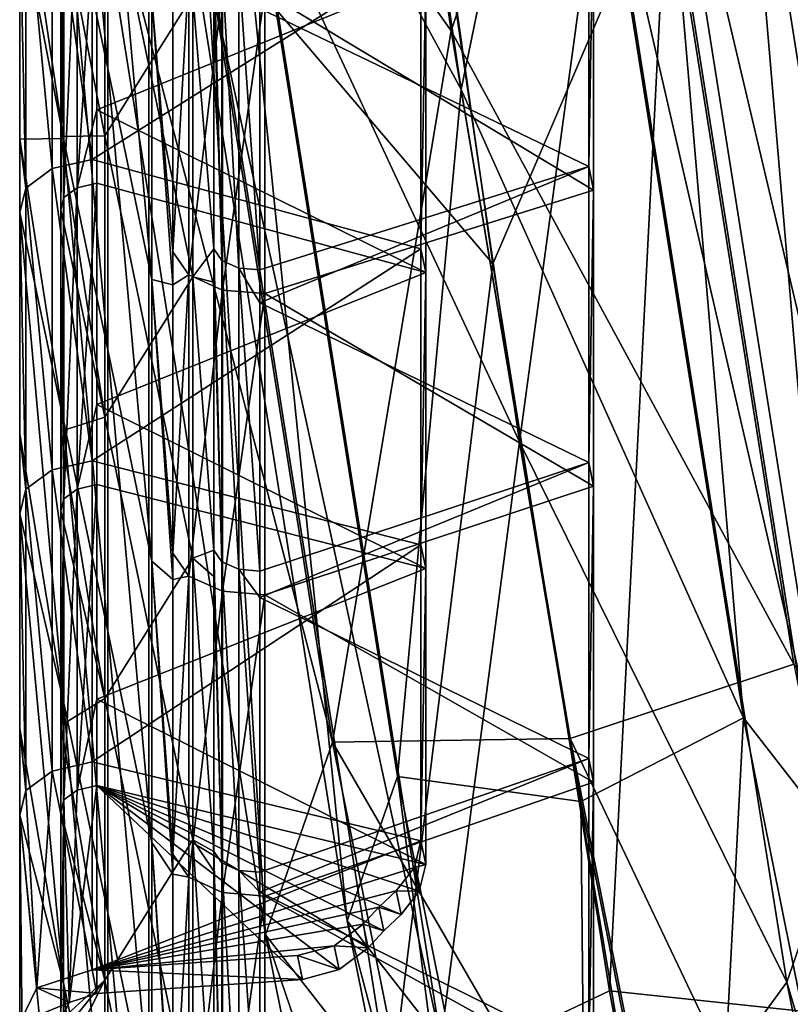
# Model space of a CAD drawing. Extents: x -1633 to 62, y -535 to 375.
# Tile 155 of 256: x -168 to -149, y -280 to -256. Entities that reach past the tile are written whole.
import ezdxf

# ---------------------------------------------------------------- set-up
doc = ezdxf.new("R2010")
doc.units = 0
doc.header["$LTSCALE"] = 33.374815
for name, color, linetype in [('45', 7, 'CONTINUOUS'), ('46', 7, 'CONTINUOUS'), ('47', 7, 'CONTINUOUS'), ('48', 7, 'CONTINUOUS'), ('880', 7, 'CONTINUOUS'), ('886', 7, 'CONTINUOUS'), ('942', 7, 'CONTINUOUS'), ('943', 7, 'CONTINUOUS'), ('946', 7, 'CONTINUOUS'), ('947', 7, 'CONTINUOUS'), ('949', 7, 'CONTINUOUS'), ('955', 7, 'CONTINUOUS'), ('956', 7, 'CONTINUOUS'), ('968', 7, 'CONTINUOUS'), ('969', 7, 'CONTINUOUS'), ('970', 7, 'CONTINUOUS'), ('972', 7, 'CONTINUOUS'), ('973', 7, 'CONTINUOUS'), ('978', 7, 'CONTINUOUS'), ('985', 7, 'CONTINUOUS'), ('986', 7, 'CONTINUOUS')]:
    doc.layers.add(name, color=color, linetype=linetype)

msp = doc.modelspace()

# ---------------------------------------------------------------- linework, layer by layer
at = {"layer": '45', "color": 7, "linetype": 'CONTINUOUS'}
for points in [[(-159.868, -237.582, 251.18), (-153.145, -244.48, 247.132), (-157.114, -256.364, 232.968), (-159.868, -237.582, 251.18)], [(-156.111, -261.992, 249.938), (-151.884, -252.106, 255.405), (-158.812, -242.932, 267.672), (-156.111, -261.992, 249.938)], [(-153.145, -244.48, 247.132), (-148.84, -271.661, 218.326), (-157.114, -256.364, 232.968), (-153.145, -244.48, 247.132)], [(-150.194, -247.937, 251.243), (-145.825, -275.526, 222.004), (-153.145, -244.48, 247.132), (-150.194, -247.937, 251.243)], [(-153.145, -244.48, 247.132), (-145.825, -275.526, 222.004), (-148.84, -271.661, 218.326), (-153.145, -244.48, 247.132)], [(-151.884, -252.106, 255.405), (-147.439, -280.177, 225.655), (-150.194, -247.937, 251.243), (-151.884, -252.106, 255.405)], [(-150.194, -247.937, 251.243), (-147.439, -280.177, 225.655), (-145.825, -275.526, 222.004), (-150.194, -247.937, 251.243)], [(-153.295, -279.56, 231.046), (-151.884, -252.106, 255.405), (-156.111, -261.992, 249.938), (-153.295, -279.56, 231.046)], [(-147.439, -280.177, 225.655), (-151.884, -252.106, 255.405), (-153.295, -279.56, 231.046), (-147.439, -280.177, 225.655)], [(-157.114, -256.364, 232.968), (-148.84, -271.661, 218.326), (-154.24, -273.465, 213.608), (-157.114, -256.364, 232.968)], [(-148.84, -271.661, 218.326), (-144.24, -294.489, 187.103), (-154.24, -273.465, 213.608), (-148.84, -271.661, 218.326)], [(-154.24, -273.465, 213.608), (-144.24, -294.489, 187.103), (-151.234, -288.661, 193.23), (-154.24, -273.465, 213.608)], [(-150.341, -295.479, 211.067), (-147.439, -280.177, 225.655), (-153.295, -279.56, 231.046), (-150.341, -295.479, 211.067)]]:
    msp.add_3dface(points, dxfattribs=at)
at = {"layer": '46', "color": 7, "linetype": 'CONTINUOUS'}
for points in [[(-159.868, -237.582, 251.18), (-157.114, -256.364, 232.968), (-164.318, -246.196, 247.253), (-159.868, -237.582, 251.18)], [(-156.111, -261.992, 249.938), (-158.812, -242.932, 267.672), (-163.057, -253.822, 255.527), (-156.111, -261.992, 249.938)], [(-164.318, -246.196, 247.253), (-159.985, -273.553, 218.258), (-166.008, -250.366, 251.415), (-164.318, -246.196, 247.253)], [(-164.318, -246.196, 247.253), (-157.114, -256.364, 232.968), (-159.985, -273.553, 218.258), (-164.318, -246.196, 247.253)], [(-166.008, -250.366, 251.415), (-159.985, -273.553, 218.258), (-161.599, -278.204, 221.909), (-166.008, -250.366, 251.415)], [(-166.008, -250.366, 251.415), (-161.599, -278.204, 221.909), (-163.057, -253.822, 255.527), (-166.008, -250.366, 251.415)], [(-156.111, -261.992, 249.938), (-163.057, -253.822, 255.527), (-158.584, -282.069, 225.588), (-156.111, -261.992, 249.938)], [(-163.057, -253.822, 255.527), (-161.599, -278.204, 221.909), (-158.584, -282.069, 225.588), (-163.057, -253.822, 255.527)], [(-157.114, -256.364, 232.968), (-154.24, -273.465, 213.608), (-159.985, -273.553, 218.258), (-157.114, -256.364, 232.968)], [(-153.295, -279.56, 231.046), (-156.111, -261.992, 249.938), (-158.584, -282.069, 225.588), (-153.295, -279.56, 231.046)], [(-159.985, -273.553, 218.258), (-155.348, -296.565, 186.782), (-161.599, -278.204, 221.909), (-159.985, -273.553, 218.258)], [(-154.24, -273.465, 213.608), (-151.234, -288.661, 193.23), (-159.985, -273.553, 218.258), (-154.24, -273.465, 213.608)], [(-159.985, -273.553, 218.258), (-151.234, -288.661, 193.23), (-155.348, -296.565, 186.782), (-159.985, -273.553, 218.258)], [(-161.599, -278.204, 221.909), (-155.348, -296.565, 186.782), (-156.865, -301.693, 189.776), (-161.599, -278.204, 221.909)], [(-161.599, -278.204, 221.909), (-156.865, -301.693, 189.776), (-158.584, -282.069, 225.588), (-161.599, -278.204, 221.909)], [(-150.341, -295.479, 211.067), (-153.295, -279.56, 231.046), (-158.584, -282.069, 225.588), (-150.341, -295.479, 211.067)]]:
    msp.add_3dface(points, dxfattribs=at)
at = {"layer": '47', "color": 7, "linetype": 'CONTINUOUS'}
for points in [[(-156.879, -257.782, 234.359), (-159.649, -238.895, 252.672), (-162.764, -246.935, 248.272), (-156.879, -257.782, 234.359)], [(-159.627, -277.869, 221.921), (-162.764, -246.935, 248.272), (-164.031, -250.062, 251.394), (-159.627, -277.869, 221.921)], [(-158.417, -274.381, 219.183), (-156.879, -257.782, 234.359), (-162.764, -246.935, 248.272), (-158.417, -274.381, 219.183)], [(-158.417, -274.381, 219.183), (-162.764, -246.935, 248.272), (-159.627, -277.869, 221.921), (-158.417, -274.381, 219.183)], [(-155.47, -266.291, 242.702), (-161.818, -252.655, 254.478), (-158.33, -246.771, 261.629), (-155.47, -266.291, 242.702)], [(-159.627, -277.869, 221.921), (-164.031, -250.062, 251.394), (-157.366, -280.768, 224.68), (-159.627, -277.869, 221.921)], [(-157.366, -280.768, 224.68), (-164.031, -250.062, 251.394), (-161.818, -252.655, 254.478), (-157.366, -280.768, 224.68)], [(-157.366, -280.768, 224.68), (-161.818, -252.655, 254.478), (-155.47, -266.291, 242.702), (-157.366, -280.768, 224.68)], [(-153.988, -274.985, 214.883), (-156.879, -257.782, 234.359), (-158.417, -274.381, 219.183), (-153.988, -274.985, 214.883)], [(-152.475, -284.106, 222.534), (-157.366, -280.768, 224.68), (-155.47, -266.291, 242.702), (-152.475, -284.106, 222.534)], [(-154.9, -301.325, 189.833), (-158.417, -274.381, 219.183), (-159.627, -277.869, 221.921), (-154.9, -301.325, 189.833)], [(-153.762, -297.48, 187.587), (-153.988, -274.985, 214.883), (-158.417, -274.381, 219.183), (-153.762, -297.48, 187.587)], [(-153.762, -297.48, 187.587), (-158.417, -274.381, 219.183), (-154.9, -301.325, 189.833), (-153.762, -297.48, 187.587)], [(-150.962, -290.282, 194.368), (-153.988, -274.985, 214.883), (-153.762, -297.48, 187.587), (-150.962, -290.282, 194.368)], [(-154.9, -301.325, 189.833), (-159.627, -277.869, 221.921), (-152.578, -304.524, 192.179), (-154.9, -301.325, 189.833)], [(-152.578, -304.524, 192.179), (-159.627, -277.869, 221.921), (-157.366, -280.768, 224.68), (-152.578, -304.524, 192.179)]]:
    msp.add_3dface(points, dxfattribs=at)
at = {"layer": '48', "color": 7, "linetype": 'CONTINUOUS'}
for points in [[(-159.649, -238.895, 252.672), (-156.879, -257.782, 234.359), (-154.384, -245.648, 248.181), (-159.649, -238.895, 252.672)], [(-156.879, -257.782, 234.359), (-150.058, -272.962, 219.234), (-154.384, -245.648, 248.181), (-156.879, -257.782, 234.359)], [(-150.058, -272.962, 219.234), (-152.171, -248.241, 251.265), (-154.384, -245.648, 248.181), (-150.058, -272.962, 219.234)], [(-155.47, -266.291, 242.702), (-158.33, -246.771, 261.629), (-153.438, -251.368, 254.386), (-155.47, -266.291, 242.702)], [(-147.797, -275.861, 221.992), (-153.438, -251.368, 254.386), (-152.171, -248.241, 251.265), (-147.797, -275.861, 221.992)], [(-147.797, -275.861, 221.992), (-152.171, -248.241, 251.265), (-150.058, -272.962, 219.234), (-147.797, -275.861, 221.992)], [(-149.007, -279.349, 224.73), (-155.47, -266.291, 242.702), (-153.438, -251.368, 254.386), (-149.007, -279.349, 224.73)], [(-149.007, -279.349, 224.73), (-153.438, -251.368, 254.386), (-147.797, -275.861, 221.992), (-149.007, -279.349, 224.73)], [(-156.879, -257.782, 234.359), (-153.988, -274.985, 214.883), (-150.058, -272.962, 219.234), (-156.879, -257.782, 234.359)], [(-152.475, -284.106, 222.534), (-155.47, -266.291, 242.702), (-149.007, -279.349, 224.73), (-152.475, -284.106, 222.534)], [(-153.988, -274.985, 214.883), (-150.962, -290.282, 194.368), (-150.058, -272.962, 219.234), (-153.988, -274.985, 214.883)], [(-150.962, -290.282, 194.368), (-145.431, -295.922, 187.829), (-150.058, -272.962, 219.234), (-150.962, -290.282, 194.368)], [(-145.431, -295.922, 187.829), (-147.797, -275.861, 221.992), (-150.058, -272.962, 219.234), (-145.431, -295.922, 187.829)], [(-143.109, -299.121, 190.175), (-149.007, -279.349, 224.73), (-147.797, -275.861, 221.992), (-143.109, -299.121, 190.175)], [(-144.247, -302.967, 192.421), (-152.475, -284.106, 222.534), (-149.007, -279.349, 224.73), (-144.247, -302.967, 192.421)], [(-144.247, -302.967, 192.421), (-149.007, -279.349, 224.73), (-143.109, -299.121, 190.175), (-144.247, -302.967, 192.421)]]:
    msp.add_3dface(points, dxfattribs=at)
at = {"layer": '880', "color": 7, "linetype": 'CONTINUOUS'}
for points in [[(-164.423, -250.397, 168.334), (-165.486, -252.094, 180.365), (-164.423, -257.198, 173.137), (-164.423, -250.397, 168.334)], [(-164.423, -250.397, 168.334), (-164.423, -257.198, 173.137), (-163.359, -255.502, 161.106), (-164.423, -250.397, 168.334)], [(-165.486, -258.895, 185.168), (-165.486, -252.094, 180.365), (-166.548, -253.403, 192.111), (-165.486, -258.895, 185.168)], [(-165.486, -252.094, 180.365), (-165.486, -258.895, 185.168), (-164.423, -257.198, 173.137), (-165.486, -252.094, 180.365)], [(-166.548, -258.913, 196.003), (-165.486, -258.895, 185.168), (-166.548, -253.403, 192.111), (-166.548, -258.913, 196.003)], [(-163.359, -255.502, 161.106), (-164.423, -257.198, 173.137), (-163.359, -262.303, 165.91), (-163.359, -255.502, 161.106)], [(-162.849, -255.314, 155.78), (-163.359, -255.502, 161.106), (-162.849, -261.632, 160.242), (-162.849, -255.314, 155.78)], [(-163.359, -255.502, 161.106), (-163.359, -262.303, 165.91), (-162.849, -261.632, 160.242), (-163.359, -255.502, 161.106)], [(-164.423, -257.198, 173.137), (-165.486, -258.895, 185.168), (-164.423, -264, 177.941), (-164.423, -257.198, 173.137)], [(-164.423, -257.198, 173.137), (-164.423, -264, 177.941), (-163.359, -262.303, 165.91), (-164.423, -257.198, 173.137)], [(-165.486, -265.697, 189.972), (-165.486, -258.895, 185.168), (-166.548, -258.913, 196.003), (-165.486, -265.697, 189.972)], [(-166.548, -260.683, 197.253), (-165.486, -265.697, 189.972), (-166.548, -258.913, 196.003), (-166.548, -260.683, 197.253)], [(-165.486, -258.895, 185.168), (-165.486, -265.697, 189.972), (-164.423, -264, 177.941), (-165.486, -258.895, 185.168)], [(-166.548, -266.031, 201.03), (-165.486, -265.697, 189.972), (-166.548, -260.683, 197.253), (-166.548, -266.031, 201.03)], [(-162.849, -261.632, 160.242), (-163.359, -262.303, 165.91), (-162.849, -262.432, 160.808), (-162.849, -261.632, 160.242)], [(-163.359, -262.303, 165.91), (-164.423, -264, 177.941), (-163.359, -269.104, 170.713), (-163.359, -262.303, 165.91)], [(-163.359, -262.303, 165.91), (-163.359, -269.104, 170.713), (-162.849, -268.912, 165.384), (-163.359, -262.303, 165.91)], [(-162.849, -262.432, 160.808), (-163.359, -262.303, 165.91), (-162.849, -268.912, 165.384), (-162.849, -262.432, 160.808)], [(-164.423, -264, 177.941), (-165.486, -265.697, 189.972), (-164.423, -270.801, 182.744), (-164.423, -264, 177.941)], [(-164.423, -264, 177.941), (-164.423, -270.801, 182.744), (-163.359, -269.104, 170.713), (-164.423, -264, 177.941)], [(-165.486, -272.498, 194.775), (-165.486, -265.697, 189.972), (-166.548, -266.031, 201.03), (-165.486, -272.498, 194.775)], [(-165.486, -265.697, 189.972), (-165.486, -272.498, 194.775), (-164.423, -270.801, 182.744), (-165.486, -265.697, 189.972)], [(-166.548, -267.962, 202.394), (-165.486, -272.498, 194.775), (-166.548, -266.031, 201.03), (-166.548, -267.962, 202.394)], [(-166.548, -273.149, 206.057), (-165.486, -272.498, 194.775), (-166.548, -267.962, 202.394), (-166.548, -273.149, 206.057)], [(-162.849, -268.912, 165.384), (-163.359, -269.104, 170.713), (-162.849, -269.55, 165.835), (-162.849, -268.912, 165.384)], [(-163.359, -269.104, 170.713), (-164.423, -270.801, 182.744), (-163.359, -275.906, 175.517), (-163.359, -269.104, 170.713)], [(-163.359, -269.104, 170.713), (-163.359, -275.906, 175.517), (-162.849, -276.191, 170.525), (-163.359, -269.104, 170.713)], [(-162.849, -269.55, 165.835), (-163.359, -269.104, 170.713), (-162.849, -276.191, 170.525), (-162.849, -269.55, 165.835)], [(-164.423, -270.801, 182.744), (-165.486, -272.498, 194.775), (-164.423, -277.602, 187.548), (-164.423, -270.801, 182.744)], [(-164.423, -270.801, 182.744), (-164.423, -277.602, 187.548), (-163.359, -275.906, 175.517), (-164.423, -270.801, 182.744)], [(-165.486, -279.299, 199.579), (-165.486, -272.498, 194.775), (-166.548, -273.149, 206.057), (-165.486, -279.299, 199.579)], [(-165.486, -272.498, 194.775), (-165.486, -279.299, 199.579), (-164.423, -277.602, 187.548), (-165.486, -272.498, 194.775)], [(-166.548, -275.242, 207.535), (-165.486, -279.299, 199.579), (-166.548, -273.149, 206.057), (-166.548, -275.242, 207.535)], [(-166.548, -280.267, 211.084), (-165.486, -279.299, 199.579), (-166.548, -275.242, 207.535), (-166.548, -280.267, 211.084)], [(-163.359, -275.906, 175.517), (-164.423, -277.602, 187.548), (-163.359, -282.707, 180.32), (-163.359, -275.906, 175.517)], [(-163.359, -275.906, 175.517), (-163.359, -282.707, 180.32), (-162.849, -283.471, 175.666), (-163.359, -275.906, 175.517)], [(-162.849, -276.191, 170.525), (-163.359, -275.906, 175.517), (-162.849, -276.669, 170.862), (-162.849, -276.191, 170.525)], [(-162.849, -276.669, 170.862), (-163.359, -275.906, 175.517), (-162.849, -283.471, 175.666), (-162.849, -276.669, 170.862)], [(-164.423, -277.602, 187.548), (-165.486, -279.299, 199.579), (-164.423, -284.404, 192.351), (-164.423, -277.602, 187.548)], [(-164.423, -277.602, 187.548), (-164.423, -284.404, 192.351), (-163.359, -282.707, 180.32), (-164.423, -277.602, 187.548)], [(-166.489, -280.553, 210.679), (-165.486, -279.299, 199.579), (-166.548, -280.267, 211.084), (-166.489, -280.553, 210.679)], [(-165.486, -286.101, 204.382), (-165.486, -279.299, 199.579), (-166.489, -281.288, 211.197), (-165.486, -286.101, 204.382)], [(-166.489, -281.288, 211.197), (-165.486, -279.299, 199.579), (-166.489, -280.553, 210.679), (-166.489, -281.288, 211.197)], [(-165.486, -279.299, 199.579), (-165.486, -286.101, 204.382), (-164.423, -284.404, 192.351), (-165.486, -279.299, 199.579)]]:
    msp.add_3dface(points, dxfattribs=at)
at = {"layer": '886', "color": 7, "linetype": 'CONTINUOUS'}
for points in [[(-166.479, -252.163, 180.267), (-166.479, -245.361, 175.464), (-165.415, -257.267, 173.04), (-166.479, -252.163, 180.267)], [(-165.415, -257.267, 173.04), (-166.479, -245.361, 175.464), (-165.415, -250.466, 168.236), (-165.415, -257.267, 173.04)], [(-165.415, -257.267, 173.04), (-165.415, -250.466, 168.236), (-164.352, -262.372, 165.812), (-165.415, -257.267, 173.04)], [(-164.352, -262.372, 165.812), (-165.415, -250.466, 168.236), (-164.352, -255.57, 161.009), (-164.352, -262.372, 165.812)], [(-166.479, -252.163, 180.267), (-166.479, -258.964, 185.071), (-167.541, -251.864, 190.878), (-166.479, -252.163, 180.267)], [(-167.541, -251.864, 190.878), (-166.479, -258.964, 185.071), (-167.541, -253.472, 192.014), (-167.541, -251.864, 190.878)], [(-166.479, -258.964, 185.071), (-166.479, -252.163, 180.267), (-165.415, -264.069, 177.843), (-166.479, -258.964, 185.071)], [(-165.415, -264.069, 177.843), (-166.479, -252.163, 180.267), (-165.415, -257.267, 173.04), (-165.415, -264.069, 177.843)], [(-167.541, -253.472, 192.014), (-166.479, -258.964, 185.071), (-167.541, -258.982, 195.905), (-167.541, -253.472, 192.014)], [(-163.842, -261.701, 160.145), (-164.352, -255.57, 161.009), (-163.842, -255.383, 155.683), (-163.842, -261.701, 160.145)], [(-164.352, -262.372, 165.812), (-164.352, -255.57, 161.009), (-163.842, -262.501, 160.71), (-164.352, -262.372, 165.812)], [(-163.842, -262.501, 160.71), (-164.352, -255.57, 161.009), (-163.842, -261.701, 160.145), (-163.842, -262.501, 160.71)], [(-165.415, -264.069, 177.843), (-165.415, -257.267, 173.04), (-164.352, -269.173, 170.616), (-165.415, -264.069, 177.843)], [(-164.352, -269.173, 170.616), (-165.415, -257.267, 173.04), (-164.352, -262.372, 165.812), (-164.352, -269.173, 170.616)], [(-166.479, -258.964, 185.071), (-166.479, -265.765, 189.874), (-167.541, -258.982, 195.905), (-166.479, -258.964, 185.071)], [(-167.541, -258.982, 195.905), (-166.479, -265.765, 189.874), (-167.541, -260.751, 197.155), (-167.541, -258.982, 195.905)], [(-166.479, -265.765, 189.874), (-166.479, -258.964, 185.071), (-165.415, -270.87, 182.647), (-166.479, -265.765, 189.874)], [(-165.415, -270.87, 182.647), (-166.479, -258.964, 185.071), (-165.415, -264.069, 177.843), (-165.415, -270.87, 182.647)], [(-166.479, -265.765, 189.874), (-166.479, -272.567, 194.678), (-167.541, -260.751, 197.155), (-166.479, -265.765, 189.874)], [(-167.541, -260.751, 197.155), (-166.479, -272.567, 194.678), (-167.541, -266.1, 200.932), (-167.541, -260.751, 197.155)], [(-164.352, -269.173, 170.616), (-164.352, -262.372, 165.812), (-163.842, -269.619, 165.737), (-164.352, -269.173, 170.616)], [(-163.842, -269.619, 165.737), (-164.352, -262.372, 165.812), (-163.842, -268.98, 165.286), (-163.842, -269.619, 165.737)], [(-163.842, -268.98, 165.286), (-164.352, -262.372, 165.812), (-163.842, -262.501, 160.71), (-163.842, -268.98, 165.286)], [(-165.415, -270.87, 182.647), (-165.415, -264.069, 177.843), (-164.352, -275.974, 175.419), (-165.415, -270.87, 182.647)], [(-164.352, -275.974, 175.419), (-165.415, -264.069, 177.843), (-164.352, -269.173, 170.616), (-164.352, -275.974, 175.419)], [(-166.479, -272.567, 194.678), (-166.479, -265.765, 189.874), (-165.415, -277.671, 187.45), (-166.479, -272.567, 194.678)], [(-165.415, -277.671, 187.45), (-166.479, -265.765, 189.874), (-165.415, -270.87, 182.647), (-165.415, -277.671, 187.45)], [(-167.541, -266.1, 200.932), (-166.479, -272.567, 194.678), (-167.541, -268.031, 202.296), (-167.541, -266.1, 200.932)], [(-166.479, -272.567, 194.678), (-166.479, -279.368, 199.481), (-167.541, -268.031, 202.296), (-166.479, -272.567, 194.678)], [(-167.541, -268.031, 202.296), (-166.479, -279.368, 199.481), (-167.541, -273.218, 205.96), (-167.541, -268.031, 202.296)], [(-164.352, -275.974, 175.419), (-164.352, -269.173, 170.616), (-163.842, -276.737, 170.765), (-164.352, -275.974, 175.419)], [(-163.842, -276.737, 170.765), (-164.352, -269.173, 170.616), (-163.842, -276.26, 170.427), (-163.842, -276.737, 170.765)], [(-163.842, -276.26, 170.427), (-164.352, -269.173, 170.616), (-163.842, -269.619, 165.737), (-163.842, -276.26, 170.427)], [(-165.415, -277.671, 187.45), (-165.415, -270.87, 182.647), (-164.352, -282.776, 180.223), (-165.415, -277.671, 187.45)], [(-164.352, -282.776, 180.223), (-165.415, -270.87, 182.647), (-164.352, -275.974, 175.419), (-164.352, -282.776, 180.223)], [(-166.479, -279.368, 199.481), (-166.479, -272.567, 194.678), (-165.415, -284.473, 192.254), (-166.479, -279.368, 199.481)], [(-165.415, -284.473, 192.254), (-166.479, -272.567, 194.678), (-165.415, -277.671, 187.45), (-165.415, -284.473, 192.254)], [(-167.541, -273.218, 205.96), (-166.479, -279.368, 199.481), (-167.541, -275.311, 207.438), (-167.541, -273.218, 205.96)], [(-166.479, -286.17, 204.285), (-167.482, -280.622, 210.581), (-167.541, -275.311, 207.438), (-166.479, -286.17, 204.285)], [(-167.541, -275.311, 207.438), (-167.482, -280.622, 210.581), (-167.541, -280.336, 210.987), (-167.541, -275.311, 207.438)], [(-166.479, -279.368, 199.481), (-166.479, -286.17, 204.285), (-167.541, -275.311, 207.438), (-166.479, -279.368, 199.481)], [(-164.352, -282.776, 180.223), (-164.352, -275.974, 175.419), (-163.842, -283.855, 175.792), (-164.352, -282.776, 180.223)], [(-163.842, -283.855, 175.792), (-164.352, -275.974, 175.419), (-163.842, -283.54, 175.569), (-163.842, -283.855, 175.792)], [(-163.842, -283.54, 175.569), (-164.352, -275.974, 175.419), (-163.842, -276.737, 170.765), (-163.842, -283.54, 175.569)], [(-165.415, -284.473, 192.254), (-165.415, -277.671, 187.45), (-164.352, -289.577, 185.026), (-165.415, -284.473, 192.254)], [(-164.352, -289.577, 185.026), (-165.415, -277.671, 187.45), (-164.352, -282.776, 180.223), (-164.352, -289.577, 185.026)], [(-166.479, -286.17, 204.285), (-166.479, -279.368, 199.481), (-166.419, -286.456, 203.879), (-166.479, -286.17, 204.285)], [(-166.419, -286.456, 203.879), (-166.479, -279.368, 199.481), (-165.415, -291.274, 197.057), (-166.419, -286.456, 203.879)], [(-165.415, -291.274, 197.057), (-166.479, -279.368, 199.481), (-165.415, -284.473, 192.254), (-165.415, -291.274, 197.057)]]:
    msp.add_3dface(points, dxfattribs=at)
at = {"layer": '942', "color": 7, "linetype": 'CONTINUOUS'}
for points in [[(-153.675, -260.212, 158.123), (-161.618, -255.429, 153.577), (-153.675, -253.058, 153.071), (-153.675, -260.212, 158.123)], [(-161.618, -262.709, 158.718), (-161.618, -255.429, 153.577), (-153.675, -260.212, 158.123), (-161.618, -262.709, 158.718)], [(-153.675, -267.366, 163.176), (-161.618, -262.709, 158.718), (-153.675, -260.212, 158.123), (-153.675, -267.366, 163.176)], [(-161.618, -269.988, 163.859), (-161.618, -262.709, 158.718), (-153.675, -267.366, 163.176), (-161.618, -269.988, 163.859)], [(-153.675, -274.52, 168.229), (-161.618, -269.988, 163.859), (-153.675, -267.366, 163.176), (-153.675, -274.52, 168.229)], [(-161.618, -277.268, 169), (-161.618, -269.988, 163.859), (-153.675, -274.52, 168.229), (-161.618, -277.268, 169)], [(-153.675, -281.674, 173.281), (-161.618, -277.268, 169), (-153.675, -274.52, 168.229), (-153.675, -281.674, 173.281)], [(-161.618, -284.547, 174.142), (-161.618, -277.268, 169), (-153.675, -281.674, 173.281), (-161.618, -284.547, 174.142)]]:
    msp.add_3dface(points, dxfattribs=at)
at = {"layer": '943', "color": 7, "linetype": 'CONTINUOUS'}
for points in [[(-153.794, -259.639, 158.934), (-153.794, -252.485, 153.882), (-161.737, -255.818, 155.067), (-153.794, -259.639, 158.934)], [(-161.737, -262.136, 159.529), (-153.794, -259.639, 158.934), (-161.737, -255.818, 155.067), (-161.737, -262.136, 159.529)], [(-153.794, -266.793, 163.987), (-153.794, -259.639, 158.934), (-161.737, -262.936, 160.094), (-153.794, -266.793, 163.987)], [(-161.737, -262.936, 160.094), (-153.794, -259.639, 158.934), (-161.737, -262.136, 159.529), (-161.737, -262.936, 160.094)], [(-161.737, -269.415, 164.67), (-153.794, -266.793, 163.987), (-161.737, -262.936, 160.094), (-161.737, -269.415, 164.67)], [(-153.794, -273.947, 169.039), (-153.794, -266.793, 163.987), (-161.737, -270.054, 165.121), (-153.794, -273.947, 169.039)], [(-161.737, -270.054, 165.121), (-153.794, -266.793, 163.987), (-161.737, -269.415, 164.67), (-161.737, -270.054, 165.121)], [(-161.737, -276.695, 169.811), (-153.794, -273.947, 169.039), (-161.737, -270.054, 165.121), (-161.737, -276.695, 169.811)], [(-153.794, -281.102, 174.092), (-153.794, -273.947, 169.039), (-161.737, -277.172, 170.149), (-153.794, -281.102, 174.092)], [(-161.737, -277.172, 170.149), (-153.794, -273.947, 169.039), (-161.737, -276.695, 169.811), (-161.737, -277.172, 170.149)], [(-161.737, -283.975, 174.953), (-153.794, -281.102, 174.092), (-161.737, -277.172, 170.149), (-161.737, -283.975, 174.953)]]:
    msp.add_3dface(points, dxfattribs=at)
at = {"layer": '946', "color": 7, "linetype": 'CONTINUOUS'}
for points in [[(-163.842, -261.701, 160.145), (-163.842, -255.383, 155.683), (-163.457, -254.975, 154.219), (-163.842, -261.701, 160.145)], [(-163.842, -261.701, 160.145), (-163.457, -254.975, 154.219), (-163.457, -262.255, 159.36), (-163.842, -261.701, 160.145)], [(-163.457, -254.975, 154.219), (-162.643, -255.344, 153.696), (-163.457, -262.255, 159.36), (-163.457, -254.975, 154.219)], [(-163.457, -262.255, 159.36), (-162.643, -255.344, 153.696), (-162.643, -262.624, 158.838), (-163.457, -262.255, 159.36)], [(-162.643, -255.344, 153.696), (-161.618, -255.429, 153.577), (-162.643, -262.624, 158.838), (-162.643, -255.344, 153.696)], [(-161.618, -255.429, 153.577), (-161.618, -262.709, 158.718), (-162.643, -262.624, 158.838), (-161.618, -255.429, 153.577)], [(-163.842, -262.501, 160.71), (-163.842, -261.701, 160.145), (-163.457, -262.255, 159.36), (-163.842, -262.501, 160.71)], [(-163.842, -268.98, 165.286), (-163.842, -262.501, 160.71), (-163.457, -262.255, 159.36), (-163.842, -268.98, 165.286)], [(-163.842, -268.98, 165.286), (-163.457, -262.255, 159.36), (-163.457, -269.535, 164.501), (-163.842, -268.98, 165.286)], [(-163.457, -262.255, 159.36), (-162.643, -262.624, 158.838), (-163.457, -269.535, 164.501), (-163.457, -262.255, 159.36)], [(-163.457, -269.535, 164.501), (-162.643, -262.624, 158.838), (-162.643, -269.904, 163.979), (-163.457, -269.535, 164.501)], [(-162.643, -262.624, 158.838), (-161.618, -262.709, 158.718), (-162.643, -269.904, 163.979), (-162.643, -262.624, 158.838)], [(-161.618, -262.709, 158.718), (-161.618, -269.988, 163.859), (-162.643, -269.904, 163.979), (-161.618, -262.709, 158.718)], [(-163.842, -269.619, 165.737), (-163.842, -268.98, 165.286), (-163.457, -269.535, 164.501), (-163.842, -269.619, 165.737)], [(-163.842, -276.26, 170.427), (-163.842, -269.619, 165.737), (-163.457, -269.535, 164.501), (-163.842, -276.26, 170.427)], [(-163.842, -276.26, 170.427), (-163.457, -269.535, 164.501), (-163.457, -276.814, 169.643), (-163.842, -276.26, 170.427)], [(-163.457, -269.535, 164.501), (-162.643, -269.904, 163.979), (-163.457, -276.814, 169.643), (-163.457, -269.535, 164.501)], [(-163.457, -276.814, 169.643), (-162.643, -269.904, 163.979), (-162.643, -277.183, 169.12), (-163.457, -276.814, 169.643)], [(-162.643, -269.904, 163.979), (-161.618, -269.988, 163.859), (-162.643, -277.183, 169.12), (-162.643, -269.904, 163.979)], [(-161.618, -269.988, 163.859), (-161.618, -277.268, 169), (-162.643, -277.183, 169.12), (-161.618, -269.988, 163.859)], [(-163.842, -276.737, 170.765), (-163.842, -276.26, 170.427), (-163.457, -276.814, 169.643), (-163.842, -276.737, 170.765)], [(-163.842, -283.54, 175.569), (-163.842, -276.737, 170.765), (-163.457, -276.814, 169.643), (-163.842, -283.54, 175.569)], [(-163.842, -283.54, 175.569), (-163.457, -276.814, 169.643), (-163.457, -284.094, 174.784), (-163.842, -283.54, 175.569)], [(-163.457, -276.814, 169.643), (-162.643, -277.183, 169.12), (-163.457, -284.094, 174.784), (-163.457, -276.814, 169.643)], [(-163.457, -284.094, 174.784), (-162.643, -277.183, 169.12), (-162.643, -284.463, 174.261), (-163.457, -284.094, 174.784)], [(-162.643, -277.183, 169.12), (-161.618, -277.268, 169), (-162.643, -284.463, 174.261), (-162.643, -277.183, 169.12)], [(-161.618, -277.268, 169), (-161.618, -284.547, 174.142), (-162.643, -284.463, 174.261), (-161.618, -277.268, 169)]]:
    msp.add_3dface(points, dxfattribs=at)
at = {"layer": '947', "color": 7, "linetype": 'CONTINUOUS'}
for points in [[(-162.849, -254.352, 155.101), (-162.849, -255.314, 155.78), (-162.657, -261.909, 159.85), (-162.849, -254.352, 155.101)], [(-162.657, -254.629, 154.709), (-162.849, -254.352, 155.101), (-162.657, -261.909, 159.85), (-162.657, -254.629, 154.709)], [(-162.25, -254.814, 154.447), (-162.657, -254.629, 154.709), (-162.25, -262.094, 159.589), (-162.25, -254.814, 154.447)], [(-162.25, -262.094, 159.589), (-162.657, -254.629, 154.709), (-162.657, -261.909, 159.85), (-162.25, -262.094, 159.589)], [(-161.737, -262.136, 159.529), (-161.737, -255.818, 155.067), (-162.25, -254.814, 154.447), (-161.737, -262.136, 159.529)], [(-161.737, -262.136, 159.529), (-162.25, -254.814, 154.447), (-162.25, -262.094, 159.589), (-161.737, -262.136, 159.529)], [(-162.849, -255.314, 155.78), (-162.849, -261.632, 160.242), (-162.657, -261.909, 159.85), (-162.849, -255.314, 155.78)], [(-162.849, -261.632, 160.242), (-162.849, -262.432, 160.808), (-162.657, -269.189, 164.991), (-162.849, -261.632, 160.242)], [(-162.657, -261.909, 159.85), (-162.849, -261.632, 160.242), (-162.657, -269.189, 164.991), (-162.657, -261.909, 159.85)], [(-162.25, -262.094, 159.589), (-162.657, -261.909, 159.85), (-162.25, -269.373, 164.73), (-162.25, -262.094, 159.589)], [(-162.25, -269.373, 164.73), (-162.657, -261.909, 159.85), (-162.657, -269.189, 164.991), (-162.25, -269.373, 164.73)], [(-161.737, -269.415, 164.67), (-161.737, -262.936, 160.094), (-162.25, -262.094, 159.589), (-161.737, -269.415, 164.67)], [(-161.737, -269.415, 164.67), (-162.25, -262.094, 159.589), (-162.25, -269.373, 164.73), (-161.737, -269.415, 164.67)], [(-161.737, -262.936, 160.094), (-161.737, -262.136, 159.529), (-162.25, -262.094, 159.589), (-161.737, -262.936, 160.094)], [(-162.849, -262.432, 160.808), (-162.849, -268.912, 165.384), (-162.657, -269.189, 164.991), (-162.849, -262.432, 160.808)], [(-162.849, -268.912, 165.384), (-162.849, -269.55, 165.835), (-162.657, -276.468, 170.132), (-162.849, -268.912, 165.384)], [(-162.657, -269.189, 164.991), (-162.849, -268.912, 165.384), (-162.657, -276.468, 170.132), (-162.657, -269.189, 164.991)], [(-162.25, -269.373, 164.73), (-162.657, -269.189, 164.991), (-162.25, -276.653, 169.871), (-162.25, -269.373, 164.73)], [(-162.25, -276.653, 169.871), (-162.657, -269.189, 164.991), (-162.657, -276.468, 170.132), (-162.25, -276.653, 169.871)], [(-162.849, -269.55, 165.835), (-162.849, -276.191, 170.525), (-162.657, -276.468, 170.132), (-162.849, -269.55, 165.835)], [(-161.737, -276.695, 169.811), (-161.737, -270.054, 165.121), (-162.25, -269.373, 164.73), (-161.737, -276.695, 169.811)], [(-161.737, -276.695, 169.811), (-162.25, -269.373, 164.73), (-162.25, -276.653, 169.871), (-161.737, -276.695, 169.811)], [(-161.737, -270.054, 165.121), (-161.737, -269.415, 164.67), (-162.25, -269.373, 164.73), (-161.737, -270.054, 165.121)], [(-162.849, -276.191, 170.525), (-162.849, -276.669, 170.862), (-162.657, -283.748, 175.274), (-162.849, -276.191, 170.525)], [(-162.657, -276.468, 170.132), (-162.849, -276.191, 170.525), (-162.657, -283.748, 175.274), (-162.657, -276.468, 170.132)], [(-162.25, -276.653, 169.871), (-162.657, -276.468, 170.132), (-162.25, -283.932, 175.013), (-162.25, -276.653, 169.871)], [(-162.25, -283.932, 175.013), (-162.657, -276.468, 170.132), (-162.657, -283.748, 175.274), (-162.25, -283.932, 175.013)], [(-162.849, -276.669, 170.862), (-162.849, -283.471, 175.666), (-162.657, -283.748, 175.274), (-162.849, -276.669, 170.862)], [(-161.737, -283.975, 174.953), (-161.737, -277.172, 170.149), (-162.25, -276.653, 169.871), (-161.737, -283.975, 174.953)], [(-161.737, -283.975, 174.953), (-162.25, -276.653, 169.871), (-162.25, -283.932, 175.013), (-161.737, -283.975, 174.953)], [(-161.737, -277.172, 170.149), (-161.737, -276.695, 169.811), (-162.25, -276.653, 169.871), (-161.737, -277.172, 170.149)]]:
    msp.add_3dface(points, dxfattribs=at)
at = {"layer": '949', "color": 7, "linetype": 'CONTINUOUS'}
for points in [[(-153.794, -252.485, 153.882), (-153.794, -259.639, 158.934), (-153.675, -253.058, 153.071), (-153.794, -252.485, 153.882)], [(-153.794, -259.639, 158.934), (-153.675, -260.212, 158.123), (-153.675, -253.058, 153.071), (-153.794, -259.639, 158.934)], [(-153.794, -259.639, 158.934), (-153.794, -266.793, 163.987), (-153.675, -260.212, 158.123), (-153.794, -259.639, 158.934)], [(-153.794, -266.793, 163.987), (-153.675, -267.366, 163.176), (-153.675, -260.212, 158.123), (-153.794, -266.793, 163.987)], [(-153.794, -266.793, 163.987), (-153.794, -273.947, 169.039), (-153.675, -267.366, 163.176), (-153.794, -266.793, 163.987)], [(-153.794, -273.947, 169.039), (-153.675, -274.52, 168.229), (-153.675, -267.366, 163.176), (-153.794, -273.947, 169.039)], [(-153.794, -273.947, 169.039), (-153.794, -281.102, 174.092), (-153.675, -274.52, 168.229), (-153.794, -273.947, 169.039)], [(-153.794, -281.102, 174.092), (-153.675, -281.674, 173.281), (-153.675, -274.52, 168.229), (-153.794, -281.102, 174.092)]]:
    msp.add_3dface(points, dxfattribs=at)
at = {"layer": '955', "color": 7, "linetype": 'CONTINUOUS'}
for points in [[(-165.794, -252.189, 193.831), (-165.794, -259.468, 198.972), (-157.851, -254.473, 196.613), (-165.794, -252.189, 193.831)], [(-157.851, -254.473, 196.613), (-165.794, -259.468, 198.972), (-157.851, -261.627, 201.666), (-157.851, -254.473, 196.613)], [(-165.794, -259.468, 198.972), (-165.794, -266.748, 204.113), (-157.851, -261.627, 201.666), (-165.794, -259.468, 198.972)], [(-157.851, -261.627, 201.666), (-165.794, -266.748, 204.113), (-157.851, -268.781, 206.718), (-157.851, -261.627, 201.666)], [(-165.794, -266.748, 204.113), (-165.794, -274.027, 209.255), (-157.851, -268.781, 206.718), (-165.794, -266.748, 204.113)], [(-157.851, -268.781, 206.718), (-165.794, -274.027, 209.255), (-157.851, -275.935, 211.771), (-157.851, -268.781, 206.718)], [(-165.794, -274.027, 209.255), (-165.794, -279.053, 212.804), (-157.851, -275.935, 211.771), (-165.794, -274.027, 209.255)], [(-157.851, -275.935, 211.771), (-165.794, -279.053, 212.804), (-158.006, -276.579, 212.202), (-157.851, -275.935, 211.771)], [(-158.006, -276.579, 212.202), (-165.794, -279.053, 212.804), (-158.447, -277.143, 212.536), (-158.006, -276.579, 212.202)], [(-158.447, -277.143, 212.536), (-165.794, -279.053, 212.804), (-158.861, -277.533, 212.75), (-158.447, -277.143, 212.536)], [(-158.861, -277.533, 212.75), (-165.794, -279.053, 212.804), (-159.242, -277.945, 212.985), (-158.861, -277.533, 212.75)], [(-159.242, -277.945, 212.985), (-165.794, -279.053, 212.804), (-159.942, -278.474, 213.256), (-159.242, -277.945, 212.985)], [(-159.942, -278.474, 213.256), (-165.794, -279.053, 212.804), (-160.83, -278.708, 213.291), (-159.942, -278.474, 213.256)]]:
    msp.add_3dface(points, dxfattribs=at)
at = {"layer": '956', "color": 7, "linetype": 'CONTINUOUS'}
for points in [[(-165.675, -258.271, 196.911), (-165.675, -252.761, 193.02), (-157.732, -255.046, 195.802), (-165.675, -258.271, 196.911)], [(-157.732, -262.2, 200.855), (-165.675, -258.271, 196.911), (-157.732, -255.046, 195.802), (-157.732, -262.2, 200.855)], [(-165.675, -260.041, 198.161), (-165.675, -258.271, 196.911), (-157.732, -262.2, 200.855), (-165.675, -260.041, 198.161)], [(-165.675, -265.389, 201.938), (-165.675, -260.041, 198.161), (-157.732, -262.2, 200.855), (-165.675, -265.389, 201.938)], [(-157.732, -269.354, 205.907), (-165.675, -265.389, 201.938), (-157.732, -262.2, 200.855), (-157.732, -269.354, 205.907)], [(-165.675, -267.321, 203.302), (-165.675, -265.389, 201.938), (-157.732, -269.354, 205.907), (-165.675, -267.321, 203.302)], [(-165.675, -272.507, 206.965), (-165.675, -267.321, 203.302), (-157.732, -269.354, 205.907), (-165.675, -272.507, 206.965)], [(-157.732, -276.508, 210.96), (-165.675, -272.507, 206.965), (-157.732, -269.354, 205.907), (-157.732, -276.508, 210.96)], [(-165.675, -274.6, 208.444), (-165.675, -272.507, 206.965), (-157.732, -276.508, 210.96), (-165.675, -274.6, 208.444)], [(-165.675, -279.625, 211.993), (-165.675, -274.6, 208.444), (-160.711, -279.281, 212.48), (-165.675, -279.625, 211.993)], [(-160.711, -279.281, 212.48), (-165.675, -274.6, 208.444), (-159.823, -279.047, 212.445), (-160.711, -279.281, 212.48)], [(-159.823, -279.047, 212.445), (-165.675, -274.6, 208.444), (-159.122, -278.517, 212.174), (-159.823, -279.047, 212.445)], [(-159.122, -278.517, 212.174), (-165.675, -274.6, 208.444), (-158.742, -278.105, 211.939), (-159.122, -278.517, 212.174)], [(-158.742, -278.105, 211.939), (-165.675, -274.6, 208.444), (-158.328, -277.716, 211.725), (-158.742, -278.105, 211.939)], [(-158.328, -277.716, 211.725), (-165.675, -274.6, 208.444), (-157.887, -277.152, 211.391), (-158.328, -277.716, 211.725)], [(-157.887, -277.152, 211.391), (-165.675, -274.6, 208.444), (-157.732, -276.508, 210.96), (-157.887, -277.152, 211.391)]]:
    msp.add_3dface(points, dxfattribs=at)
at = {"layer": '968', "color": 7, "linetype": 'CONTINUOUS'}
for points in [[(-165.794, -252.189, 193.831), (-166.755, -252.411, 193.516), (-165.794, -259.468, 198.972), (-165.794, -252.189, 193.831)], [(-166.755, -252.411, 193.516), (-167.395, -252.881, 192.851), (-166.755, -259.69, 198.657), (-166.755, -252.411, 193.516)], [(-165.794, -259.468, 198.972), (-166.755, -252.411, 193.516), (-166.755, -259.69, 198.657), (-165.794, -259.468, 198.972)], [(-167.395, -252.881, 192.851), (-167.541, -253.472, 192.014), (-167.395, -260.16, 197.992), (-167.395, -252.881, 192.851)], [(-166.755, -259.69, 198.657), (-167.395, -252.881, 192.851), (-167.395, -260.16, 197.992), (-166.755, -259.69, 198.657)], [(-167.541, -253.472, 192.014), (-167.541, -258.982, 195.905), (-167.395, -260.16, 197.992), (-167.541, -253.472, 192.014)], [(-167.541, -258.982, 195.905), (-167.541, -260.751, 197.155), (-167.395, -260.16, 197.992), (-167.541, -258.982, 195.905)], [(-165.794, -259.468, 198.972), (-166.755, -259.69, 198.657), (-165.794, -266.748, 204.113), (-165.794, -259.468, 198.972)], [(-166.755, -259.69, 198.657), (-167.395, -260.16, 197.992), (-166.755, -266.97, 203.799), (-166.755, -259.69, 198.657)], [(-165.794, -266.748, 204.113), (-166.755, -259.69, 198.657), (-166.755, -266.97, 203.799), (-165.794, -266.748, 204.113)], [(-167.395, -260.16, 197.992), (-167.541, -260.751, 197.155), (-167.395, -267.44, 203.133), (-167.395, -260.16, 197.992)], [(-166.755, -266.97, 203.799), (-167.395, -260.16, 197.992), (-167.395, -267.44, 203.133), (-166.755, -266.97, 203.799)], [(-167.541, -260.751, 197.155), (-167.541, -266.1, 200.932), (-167.395, -267.44, 203.133), (-167.541, -260.751, 197.155)], [(-167.541, -266.1, 200.932), (-167.541, -268.031, 202.296), (-167.395, -267.44, 203.133), (-167.541, -266.1, 200.932)], [(-165.794, -266.748, 204.113), (-166.755, -266.97, 203.799), (-165.794, -274.027, 209.255), (-165.794, -266.748, 204.113)], [(-166.755, -266.97, 203.799), (-167.395, -267.44, 203.133), (-166.755, -274.25, 208.94), (-166.755, -266.97, 203.799)], [(-165.794, -274.027, 209.255), (-166.755, -266.97, 203.799), (-166.755, -274.25, 208.94), (-165.794, -274.027, 209.255)], [(-167.395, -267.44, 203.133), (-167.541, -268.031, 202.296), (-167.395, -274.719, 208.275), (-167.395, -267.44, 203.133)], [(-166.755, -274.25, 208.94), (-167.395, -267.44, 203.133), (-167.395, -274.719, 208.275), (-166.755, -274.25, 208.94)], [(-167.541, -268.031, 202.296), (-167.541, -273.218, 205.96), (-167.395, -274.719, 208.275), (-167.541, -268.031, 202.296)], [(-167.541, -273.218, 205.96), (-167.541, -275.311, 207.438), (-167.395, -274.719, 208.275), (-167.541, -273.218, 205.96)], [(-165.794, -274.027, 209.255), (-166.755, -274.25, 208.94), (-165.794, -279.053, 212.804), (-165.794, -274.027, 209.255)], [(-166.755, -274.25, 208.94), (-167.395, -274.719, 208.275), (-167.128, -279.485, 212.191), (-166.755, -274.25, 208.94)], [(-165.794, -279.053, 212.804), (-166.755, -274.25, 208.94), (-167.128, -279.485, 212.191), (-165.794, -279.053, 212.804)], [(-167.395, -274.719, 208.275), (-167.541, -275.311, 207.438), (-167.128, -279.485, 212.191), (-167.395, -274.719, 208.275)], [(-167.541, -275.311, 207.438), (-167.541, -280.336, 210.987), (-167.128, -279.485, 212.191), (-167.541, -275.311, 207.438)]]:
    msp.add_3dface(points, dxfattribs=at)
at = {"layer": '969', "color": 7, "linetype": 'CONTINUOUS'}
for points in [[(-166.475, -253.107, 192.53), (-166.155, -252.872, 192.862), (-166.475, -260.387, 197.671), (-166.475, -253.107, 192.53)], [(-166.475, -260.387, 197.671), (-166.155, -252.872, 192.862), (-166.155, -260.152, 198.004), (-166.475, -260.387, 197.671)], [(-165.675, -252.761, 193.02), (-165.675, -258.271, 196.911), (-166.155, -260.152, 198.004), (-165.675, -252.761, 193.02)], [(-166.155, -252.872, 192.862), (-165.675, -252.761, 193.02), (-166.155, -260.152, 198.004), (-166.155, -252.872, 192.862)], [(-166.548, -260.683, 197.253), (-166.548, -258.913, 196.003), (-166.475, -253.107, 192.53), (-166.548, -260.683, 197.253)], [(-166.548, -260.683, 197.253), (-166.475, -253.107, 192.53), (-166.475, -260.387, 197.671), (-166.548, -260.683, 197.253)], [(-166.548, -258.913, 196.003), (-166.548, -253.403, 192.111), (-166.475, -253.107, 192.53), (-166.548, -258.913, 196.003)], [(-165.675, -258.271, 196.911), (-165.675, -260.041, 198.161), (-166.155, -260.152, 198.004), (-165.675, -258.271, 196.911)], [(-165.675, -260.041, 198.161), (-165.675, -265.389, 201.938), (-166.155, -267.432, 203.145), (-165.675, -260.041, 198.161)], [(-166.155, -260.152, 198.004), (-165.675, -260.041, 198.161), (-166.155, -267.432, 203.145), (-166.155, -260.152, 198.004)], [(-166.475, -260.387, 197.671), (-166.155, -260.152, 198.004), (-166.475, -267.667, 202.812), (-166.475, -260.387, 197.671)], [(-166.475, -267.667, 202.812), (-166.155, -260.152, 198.004), (-166.155, -267.432, 203.145), (-166.475, -267.667, 202.812)], [(-166.548, -267.962, 202.394), (-166.548, -266.031, 201.03), (-166.475, -260.387, 197.671), (-166.548, -267.962, 202.394)], [(-166.548, -267.962, 202.394), (-166.475, -260.387, 197.671), (-166.475, -267.667, 202.812), (-166.548, -267.962, 202.394)], [(-166.548, -266.031, 201.03), (-166.548, -260.683, 197.253), (-166.475, -260.387, 197.671), (-166.548, -266.031, 201.03)], [(-165.675, -265.389, 201.938), (-165.675, -267.321, 203.302), (-166.155, -267.432, 203.145), (-165.675, -265.389, 201.938)], [(-166.475, -267.667, 202.812), (-166.155, -267.432, 203.145), (-166.475, -274.946, 207.954), (-166.475, -267.667, 202.812)], [(-166.475, -274.946, 207.954), (-166.155, -267.432, 203.145), (-166.155, -274.711, 208.286), (-166.475, -274.946, 207.954)], [(-165.675, -267.321, 203.302), (-165.675, -272.507, 206.965), (-166.155, -274.711, 208.286), (-165.675, -267.321, 203.302)], [(-166.155, -267.432, 203.145), (-165.675, -267.321, 203.302), (-166.155, -274.711, 208.286), (-166.155, -267.432, 203.145)], [(-166.548, -275.242, 207.535), (-166.548, -273.149, 206.057), (-166.475, -267.667, 202.812), (-166.548, -275.242, 207.535)], [(-166.548, -275.242, 207.535), (-166.475, -267.667, 202.812), (-166.475, -274.946, 207.954), (-166.548, -275.242, 207.535)], [(-166.548, -273.149, 206.057), (-166.548, -267.962, 202.394), (-166.475, -267.667, 202.812), (-166.548, -273.149, 206.057)], [(-165.675, -272.507, 206.965), (-165.675, -274.6, 208.444), (-166.155, -274.711, 208.286), (-165.675, -272.507, 206.965)], [(-166.342, -279.842, 211.686), (-166.475, -274.946, 207.954), (-166.155, -274.711, 208.286), (-166.342, -279.842, 211.686)], [(-165.675, -279.625, 211.993), (-166.342, -279.842, 211.686), (-165.675, -274.6, 208.444), (-165.675, -279.625, 211.993)], [(-165.675, -274.6, 208.444), (-166.342, -279.842, 211.686), (-166.155, -274.711, 208.286), (-165.675, -274.6, 208.444)], [(-166.548, -280.267, 211.084), (-166.548, -275.242, 207.535), (-166.475, -274.946, 207.954), (-166.548, -280.267, 211.084)], [(-166.342, -279.842, 211.686), (-166.548, -280.267, 211.084), (-166.475, -274.946, 207.954), (-166.342, -279.842, 211.686)]]:
    msp.add_3dface(points, dxfattribs=at)
at = {"layer": '970', "color": 7, "linetype": 'CONTINUOUS'}
for points in [[(-165.794, -279.053, 212.804), (-160.711, -279.281, 212.48), (-160.83, -278.708, 213.291), (-165.794, -279.053, 212.804)], [(-165.794, -279.053, 212.804), (-165.675, -279.625, 211.993), (-160.711, -279.281, 212.48), (-165.794, -279.053, 212.804)]]:
    msp.add_3dface(points, dxfattribs=at)
at = {"layer": '972', "color": 7, "linetype": 'CONTINUOUS'}
for points in [[(-157.732, -255.046, 195.802), (-157.851, -254.473, 196.613), (-157.851, -261.627, 201.666), (-157.732, -255.046, 195.802)], [(-157.732, -262.2, 200.855), (-157.732, -255.046, 195.802), (-157.851, -261.627, 201.666), (-157.732, -262.2, 200.855)], [(-157.732, -262.2, 200.855), (-157.851, -261.627, 201.666), (-157.851, -268.781, 206.718), (-157.732, -262.2, 200.855)], [(-157.732, -269.354, 205.907), (-157.732, -262.2, 200.855), (-157.851, -268.781, 206.718), (-157.732, -269.354, 205.907)], [(-157.732, -269.354, 205.907), (-157.851, -268.781, 206.718), (-157.851, -275.935, 211.771), (-157.732, -269.354, 205.907)], [(-157.732, -276.508, 210.96), (-157.732, -269.354, 205.907), (-157.851, -275.935, 211.771), (-157.732, -276.508, 210.96)]]:
    msp.add_3dface(points, dxfattribs=at)
at = {"layer": '973', "color": 7, "linetype": 'CONTINUOUS'}
for points in [[(-165.794, -279.053, 212.804), (-167.128, -279.485, 212.191), (-165.675, -279.625, 211.993), (-165.794, -279.053, 212.804)], [(-167.128, -279.485, 212.191), (-167.541, -280.336, 210.987), (-166.342, -279.842, 211.686), (-167.128, -279.485, 212.191)], [(-165.675, -279.625, 211.993), (-167.128, -279.485, 212.191), (-166.342, -279.842, 211.686), (-165.675, -279.625, 211.993)], [(-167.541, -280.336, 210.987), (-166.548, -280.267, 211.084), (-166.342, -279.842, 211.686), (-167.541, -280.336, 210.987)]]:
    msp.add_3dface(points, dxfattribs=at)
at = {"layer": '978', "color": 7, "linetype": 'CONTINUOUS'}
for points in [[(-158.328, -277.716, 211.725), (-158.447, -277.143, 212.536), (-158.861, -277.533, 212.75), (-158.328, -277.716, 211.725)], [(-158.742, -278.105, 211.939), (-158.861, -277.533, 212.75), (-159.242, -277.945, 212.985), (-158.742, -278.105, 211.939)], [(-158.742, -278.105, 211.939), (-158.328, -277.716, 211.725), (-158.861, -277.533, 212.75), (-158.742, -278.105, 211.939)], [(-159.122, -278.517, 212.174), (-158.742, -278.105, 211.939), (-159.242, -277.945, 212.985), (-159.122, -278.517, 212.174)]]:
    msp.add_3dface(points, dxfattribs=at)
at = {"layer": '985', "color": 7, "linetype": 'CONTINUOUS'}
for points in [[(-159.122, -278.517, 212.174), (-159.242, -277.945, 212.985), (-159.942, -278.474, 213.256), (-159.122, -278.517, 212.174)], [(-159.823, -279.047, 212.445), (-159.942, -278.474, 213.256), (-160.83, -278.708, 213.291), (-159.823, -279.047, 212.445)], [(-159.823, -279.047, 212.445), (-159.122, -278.517, 212.174), (-159.942, -278.474, 213.256), (-159.823, -279.047, 212.445)], [(-160.711, -279.281, 212.48), (-159.823, -279.047, 212.445), (-160.83, -278.708, 213.291), (-160.711, -279.281, 212.48)]]:
    msp.add_3dface(points, dxfattribs=at)
at = {"layer": '986', "color": 7, "linetype": 'CONTINUOUS'}
for points in [[(-157.732, -276.508, 210.96), (-157.851, -275.935, 211.771), (-158.006, -276.579, 212.202), (-157.732, -276.508, 210.96)], [(-157.887, -277.152, 211.391), (-158.006, -276.579, 212.202), (-158.447, -277.143, 212.536), (-157.887, -277.152, 211.391)], [(-157.887, -277.152, 211.391), (-157.732, -276.508, 210.96), (-158.006, -276.579, 212.202), (-157.887, -277.152, 211.391)], [(-158.328, -277.716, 211.725), (-157.887, -277.152, 211.391), (-158.447, -277.143, 212.536), (-158.328, -277.716, 211.725)]]:
    msp.add_3dface(points, dxfattribs=at)

doc.saveas('drawing.dxf')
